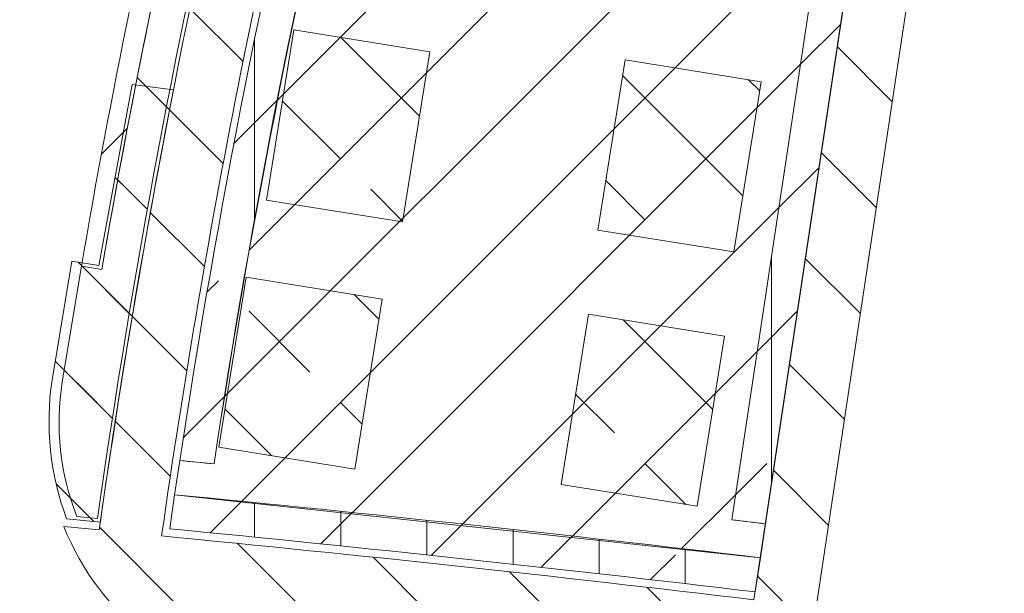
# Model space of a CAD drawing. Header units: metres. Extents: x 167411 to 168816, y 461777 to 462985.
# Tile 239 of 256: x 167543 to 167572, y 462810 to 462827. Entities that reach past the tile are written whole.
import ezdxf

# ---------------------------------------------------------------- set-up
doc = ezdxf.new("R2010")
doc.units = ezdxf.units.M
doc.header["$LTSCALE"] = 0.5
for name, color, linetype, lineweight, true_color in [('Noord-N-WE-GW-AANVULLEN-bomengranulaat TTE-tegel', 7, 'Continuous', 18, 0xff3f01), ('Noord-N-WE-GW-AANVULLEN-menggranulaat uitvullen', 7, 'Continuous', 18, 0xff7f01), ('Noord-N-WE-GW-AANVULLEN-teelgrond 1e grootte boom', 7, 'Continuous', 18, 0x0001ff), ('Noord-N-WE-GW-AANVULLEN-teelgrond 2e en 3e grootte boom', 7, 'Continuous', 18, 0xbf01ff), ('Noord-N-WE-GW-AANVULLEN-teelgrond haag', 7, 'Continuous', 18, 0x00ff01), ('Noord-N-WE-GW-AANVULLEN-vrijgekomen grond', 7, 'Continuous', 18, 0x7fff01), ('Noord-N-WE-GW-AANVULLEN-vrijgekomen grond (uitvullen)', 7, 'Continuous', 18, 0x0100ff), ('Noord-N-WE-GW-AANVULLEN-zand uitvullen', 7, 'Continuous', 18, 0x3fff01), ('Noord-N-WE-GW-ONTGRAVEN-grond-haag', 7, 'Continuous', 18, 0x01ffff)]:
    doc.layers.add(name, color=color, linetype=linetype, lineweight=lineweight, true_color=true_color)
pattern_1 = [(45, (0, 0), (-1.767766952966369, 1.767766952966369), [])]
pattern_2 = [(45, (0, 0), (-3.535533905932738, 3.535533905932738), []), (45, (3.5355339, 0), (-3.535533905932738, 3.535533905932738), [2.5, -1.25])]
pattern_3 = [(90, (0, 0), (-2.5, 0), [])]
pattern_4 = [(135, (0, 0), (-3.535533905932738, -3.535533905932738), []), (135, (2.164890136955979e-16, 3.5355339), (-3.535533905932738, -3.535533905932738), [2.5, -1.25])]
pattern_5 = [(135, (0, 0), (-1.767766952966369, -1.767766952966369), [])]

msp = doc.modelspace()

# ---------------------------------------------------------------- hatches: boundary and pattern name
at = {"layer": 'Noord-N-WE-GW-AANVULLEN-bomengranulaat TTE-tegel'}
h = msp.add_hatch(dxfattribs=at)
h.set_pattern_fill('ANSI31', color=256, scale=20)
h.set_pattern_definition(pattern_1)
edge = h.paths.add_edge_path()
edge.add_line((167544.9746322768, 462819.4912859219), (167545.5659099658, 462819.3939359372))
edge.add_arc((167788.3767747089, 462777.4911433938), 246.4000001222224, 166.6877587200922, 170.2086903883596, ccw=False)
edge.add_line((167548.5976164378, 462834.22662893), (167548.0137970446, 462834.3650304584))
edge.add_arc((167787.570808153, 462777.6687744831), 246.1747895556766, 166.6847387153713, 170.2186056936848)
at = {"layer": 'Noord-N-WE-GW-AANVULLEN-menggranulaat uitvullen', "transparency": 33554687}
h = msp.add_hatch(dxfattribs=at)
h.set_pattern_fill('ANSI31', color=256, scale=20, angle=45)
h.set_pattern_definition(pattern_3)
edge = h.paths.add_edge_path()
edge.add_arc((167788.3764544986, 462777.4911863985), 243.3798509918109, 164.265701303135, 165.4428453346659)
edge.add_arc((167604.1385793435, 463034.4262976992), 202.3799999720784, 255.3078100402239, 259.8403895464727)
edge.add_arc((167604.1385792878, 463034.4262973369), 202.3799996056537, 259.8403895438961, 261.4477668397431)
edge.add_line((167574.0424518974, 462834.2966209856), (167604.5537398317, 462829.7082379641))
edge.add_line((167604.5537398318, 462829.7082379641), (167606.5286036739, 462836.4537424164))
edge.add_arc((167607.4901954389, 462836.1711693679), 1.002250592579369, 81.56008324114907, 163.6240642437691, ccw=False)
edge.add_line((167607.6372979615, 462837.1625659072), (167607.8060403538, 462837.1371898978))
edge.add_line((167607.8060403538, 462837.1371898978), (167608.2306263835, 462837.0733393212))
edge.add_line((167608.2306263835, 462837.0733393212), (167640.863689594, 462832.1658770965))
edge.add_line((167640.863689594, 462832.1658770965), (167642.2814198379, 462831.9526743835))
edge.add_arc((167634.8458710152, 462782.5086392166), 49.99999999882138, 73.73638063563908, 81.4477668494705, ccw=False)
edge.add_line((167648.8487316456, 462830.5078047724), (167649.3615665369, 462830.3577237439))
edge.add_line((167649.3615665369, 462830.3577237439), (167657.0414330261, 462828.1172660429))
edge.add_line((167657.0414330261, 462828.1172660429), (167661.1213620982, 462826.9270228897))
edge.add_line((167661.1213620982, 462826.9270228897), (167676.0011034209, 462822.5861360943))
edge.add_line((167676.0011034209, 462822.5861360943), (167676.4810950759, 462822.4461074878))
edge.add_arc((167676.2010378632, 462821.4861241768), 0.9999999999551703, -8.519625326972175, 73.73638063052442, ccw=False)
edge.add_line((167677.1900030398, 462821.3379760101), (167676.1552190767, 462814.3847839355))
edge.add_line((167676.1552190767, 462814.3847839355), (167707.5155165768, 462805.2360024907))
edge.add_line((167707.5155165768, 462805.2360024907), (167707.5547245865, 462805.3704001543))
edge.add_arc((167558.5703993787, 462857.108199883), 157.7121716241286, 340.8494151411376, 342.5652995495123)
edge.add_line((167709.0371229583, 462809.8546902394), (167709.0792153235, 462809.9882464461))
edge.add_line((167709.0792153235, 462809.9882464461), (167688.0925611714, 462816.1107110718))
edge.add_arc((167688.9327328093, 462818.9906610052), 3.00000000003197, 163.7363806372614, 253.7363806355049, ccw=False)
edge.add_line((167686.0527828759, 462819.830832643), (167687.713522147, 462825.5235336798))
edge.add_line((167687.713522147, 462825.5235336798), (167670.7495734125, 462830.472449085))
edge.add_line((167670.7495734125, 462830.472449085), (167651.0699155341, 462836.2136219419))
edge.add_arc((167634.7668964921, 462782.0909499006), 56.52479154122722, 73.23646585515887, 81.43156746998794)
edge.add_line((167643.1885567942, 462837.9848466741), (167641.7708265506, 462838.1980493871))
edge.add_line((167641.7708265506, 462838.1980493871), (167609.1377633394, 462843.1055116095))
edge.add_line((167609.1377633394, 462843.1055116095), (167600.5091517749, 462844.4031092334))
edge.add_line((167600.5091517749, 462844.4031092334), (167598.719490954, 462838.2684894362))
edge.add_arc((167595.8395410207, 462839.108661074), 2.999999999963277, 261.4477668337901, 343.73638063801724, ccw=False)
edge.add_line((167595.3934080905, 462836.142018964), (167579.949640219, 462838.4645011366))
edge.add_line((167579.949640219, 462838.4645011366), (167574.7860067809, 462839.2410245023))
edge.add_line((167574.786006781, 462839.2410245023), (167569.9308930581, 462840.0331430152))
edge.add_arc((167604.1385793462, 463034.4262977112), 197.3799999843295, 255.31929921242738, 260.0197456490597, ccw=False)
at = {"layer": 'Noord-N-WE-GW-AANVULLEN-teelgrond 1e grootte boom'}
h = msp.add_hatch(dxfattribs=at)
h.set_pattern_fill('ANSI33', color=256, scale=20)
h.set_pattern_definition(pattern_2)
h.paths.add_polyline_path([(167851.496245, 462738.563006), (167851.496245, 462733.563006), (167857.496245, 462733.563006), (167857.496245, 462738.563006)])
h.paths.add_polyline_path([(167851.3662560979, 462731.3587327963), (167851.3662560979, 462726.3587327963), (167857.3662560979, 462726.3587327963), (167857.3662560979, 462731.3587327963)])
h.paths.add_polyline_path([(167853.7575194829, 462724.8166165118), (167854.1870491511, 462719.8351002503), (167860.1648686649, 462720.3505358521), (167859.7353389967, 462725.3320521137)])
edge = h.paths.add_edge_path()
edge.add_line((167819.752561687, 462698.5678700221), (167818.5773189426, 462699.0071671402))
edge.add_line((167818.5773189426, 462699.0071671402), (167819.6625522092, 462695.1794274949))
edge.add_line((167819.6625522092, 462695.1794274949), (167823.7469851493, 462693.8079464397))
edge.add_arc((167900.6604038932, 462925.3685777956), 243.9999999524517, 251.6259691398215, 258.5614237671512)
edge.add_arc((167946.0157406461, 463149.5269567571), 472.7008644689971, 258.5614237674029, 259.1146180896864)
edge.add_arc((167946.0157504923, 463149.526999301), 472.7009081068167, 259.1146178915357, 259.7296689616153)
edge.add_line((167861.7366223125, 462684.3999445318), (167862.3462604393, 462687.5686881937))
edge.add_arc((167897.0482822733, 462880.5361637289), 196.0629412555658, 258.8202020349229, 259.8052653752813, ccw=False)
edge.add_arc((167900.6604038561, 462925.3685776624), 240.799999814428, 250.3668830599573, 260.0454236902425, ccw=False)
edge = h.paths.add_edge_path()
edge.add_line((167578.4032729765, 462799.7303160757), (167596.6203670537, 462796.9720314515))
edge.add_line((167596.6203670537, 462796.9720314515), (167601.6020787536, 462796.1410789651))
edge.add_arc((167606.5339795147, 462827.100711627), 31.34999999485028, 260.94877682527, 275.6641324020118)
edge.add_line((167609.6281247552, 462795.9037764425), (167609.6238054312, 462793.4097978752))
edge.add_arc((167603.0385404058, 462821.3954510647), 28.74999999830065, 263.5356267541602, 283.2413064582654, ccw=False)
edge.add_arc((167609.42836148, 462855.0211414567), 62.93352959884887, 252.2468160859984, 261.20118637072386, ccw=False)
edge.add_arc((167562.3483782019, 462696.7118973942), 102.2499999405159, 74.17099039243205, 77.73495314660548)
edge.add_arc((167562.3483781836, 462696.7118973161), 102.250000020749, 77.73495314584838, 81.12712426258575)
edge.add_line((167578.1196902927, 462797.7382711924), (167578.4032729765, 462799.7303160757))
edge = h.paths.add_edge_path()
edge.add_arc((167472.8983696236, 462038.8933752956), 768.1212285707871, 83.66386098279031, 84.63420210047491, ccw=False)
edge.add_line((167557.6691693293, 462802.3225686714), (167557.5895591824, 462800.5467459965))
edge.add_arc((167555.5527658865, 462613.8437053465), 186.7141502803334, 89.37496984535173, 91.48672537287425)
edge.add_line((167550.7084035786, 462800.495000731), (167546.2931048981, 462800.5326116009))
edge.add_line((167546.2931048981, 462800.5326116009), (167544.6420942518, 462803.1182976))
edge.add_line((167544.6420942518, 462803.1182976), (167544.728463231, 462803.6486691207))
edge = h.paths.add_edge_path()
edge.add_line((167502.3501883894, 462807.3307395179), (167484.6232827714, 462807.8409732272))
edge.add_line((167484.6232827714, 462807.8409732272), (167479.5257499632, 462809.9299242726))
edge.add_line((167479.5257499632, 462809.9299242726), (167479.5256575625, 462809.9101138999))
edge.add_arc((167475.679294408, 461985.2643094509), 824.6547746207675, 89.73275947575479, 92.94858476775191)
edge.add_arc((167431.5555315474, 462841.903473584), 33.11999999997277, 262.34218993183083, 272.94858476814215, ccw=False)
edge.add_line((167427.142078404, 462809.0788512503), (167426.7420394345, 462806.1212264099))
edge.add_arc((167432.0353601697, 462845.4296723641), 39.66324706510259, 262.3306199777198, 270.6948268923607)
edge.add_arc((167473.7999534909, 462046.5827580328), 760.3082304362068, 90.64474842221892, 93.112606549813, ccw=False)
edge.add_line((167465.244398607, 462806.842850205), (167494.8134747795, 462803.0676205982))
edge.add_arc((167472.8515045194, 461852.3212443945), 951.0000000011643, 86.68204269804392, 88.67671915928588, ccw=False)
edge.add_line((167527.8924539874, 462801.7271080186), (167531.204409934, 462801.5236236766))
edge.add_line((167531.204409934, 462801.5236236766), (167531.5202549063, 462805.673126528))
edge.add_arc((167473.7849370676, 462047.1590229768), 760.7082306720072, 85.64724816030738, 87.84798802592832)
at = {"layer": 'Noord-N-WE-GW-AANVULLEN-teelgrond 2e en 3e grootte boom'}
h = msp.add_hatch(dxfattribs=at)
h.set_pattern_fill('ANSI33', color=256, scale=20, angle=90)
h.set_pattern_definition(pattern_4)
h.paths.add_polyline_path([(167551.135778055, 462826.3469062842), (167555.0853526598, 462825.7137708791), (167554.2939334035, 462820.7768026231), (167550.3443587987, 462821.4099380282)])
h = msp.add_hatch(dxfattribs=at)
h.set_pattern_fill('ANSI33', color=256, scale=20, angle=90)
h.set_pattern_definition(pattern_4)
h.paths.add_polyline_path([(167560.7529123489, 462825.4741846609), (167564.7024869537, 462824.8410492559), (167563.9110676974, 462819.9040809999), (167559.9614930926, 462820.537216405)])
h = msp.add_hatch(dxfattribs=at)
h.set_pattern_fill('ANSI33', color=256, scale=20, angle=90)
h.set_pattern_definition(pattern_4)
edge = h.paths.add_edge_path()
edge.add_line((167546.4520552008, 462824.7635470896), (167547.6456593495, 462824.6080628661))
edge.add_arc((167786.7824372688, 462777.73607497), 243.6870571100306, 168.9103323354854, 171.9019703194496)
edge.add_line((167545.5253050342, 462812.0635850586), (167544.5471463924, 462812.1582201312))
edge.add_arc((167552.1274226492, 462814.9931423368), 8.09304467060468, 171.5554015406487, 200.5051263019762, ccw=False)
edge.add_line((167544.122120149, 462816.1816304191), (167544.6948631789, 462819.6386943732))
edge.add_line((167544.6948631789, 462819.6386943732), (167545.4842616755, 462819.5087251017))
edge.add_line((167545.4842616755, 462819.5087251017), (167546.4520552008, 462824.7635470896))
h = msp.add_hatch(dxfattribs=at)
h.set_pattern_fill('ANSI33', color=256, scale=20, angle=90)
h.set_pattern_definition(pattern_4)
h.paths.add_polyline_path([(167549.7532035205, 462819.1711334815), (167553.7027781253, 462818.5379980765), (167552.911358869, 462813.6010298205), (167548.9617842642, 462814.2341652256)])
h = msp.add_hatch(dxfattribs=at)
h.set_pattern_fill('ANSI33', color=256, scale=20, angle=90)
h.set_pattern_definition(pattern_4)
h.paths.add_polyline_path([(167559.6868117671, 462818.0942308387), (167563.6363863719, 462817.4610954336), (167562.8449671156, 462812.5241271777), (167558.8953925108, 462813.1572625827)])
at = {"layer": 'Noord-N-WE-GW-AANVULLEN-teelgrond haag'}
h = msp.add_hatch(dxfattribs=at)
h.set_pattern_fill('ANSI31', color=256, scale=20, angle=45)
h.set_pattern_definition(pattern_3)
edge = h.paths.add_edge_path()
edge.add_arc((167790.0639530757, 462777.1571709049), 244.9981553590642, 166.2200455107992, 171.3863994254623, ccw=False)
edge.add_arc((167562.6592285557, 462879.4826642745), 45.21456777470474, 256.5173544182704, 257.7910721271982)
edge.add_arc((167787.5442082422, 462777.6002474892), 241.4404772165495, 166.1758467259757, 171.3882656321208)
edge.add_arc((167473.3065597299, 462047.2058383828), 770.2582304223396, 84.37345081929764, 84.44793930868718)
h = msp.add_hatch(dxfattribs=at)
h.set_pattern_fill('ANSI31', color=256, scale=20, angle=45)
h.set_pattern_definition(pattern_3)
edge = h.paths.add_edge_path()
edge.add_line((167567.0424693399, 462833.3190709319), (167563.8551748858, 462812.1329402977))
edge.add_arc((167473.7849415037, 462047.1590590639), 770.2581943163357, 83.21181404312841, 83.28474764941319, ccw=False)
edge.add_line((167564.8288610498, 462812.0176673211), (167568.0070881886, 462833.14352714))
edge.add_arc((167604.1387563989, 463034.4262975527), 204.5000027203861, 259.5486873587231, 259.823388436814, ccw=False)
edge.add_arc((167604.1387559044, 463034.4262948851), 204.5000000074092, 259.5486873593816, 259.8210537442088)
h = msp.add_hatch(dxfattribs=at)
h.set_pattern_fill('ANSI31', color=256, scale=20, angle=45)
h.set_pattern_definition(pattern_3)
edge = h.paths.add_edge_path()
edge.add_line((167564.6800217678, 462811.0283239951), (167564.531182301, 462810.0389794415))
edge.add_arc((167473.7849372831, 462047.159023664), 768.258229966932, 83.21641649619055, 84.49110289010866)
edge.add_line((167547.5379734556, 462811.8689017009), (167547.6814824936, 462812.8596995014))
edge.add_arc((167473.7849372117, 462047.1590230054), 769.2582306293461, 83.21411227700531, 84.48754792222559, ccw=False)
at = {"layer": 'Noord-N-WE-GW-AANVULLEN-vrijgekomen grond'}
h = msp.add_hatch(dxfattribs=at)
h.set_pattern_fill('ANSI31', color=256, scale=20)
h.set_pattern_definition(pattern_1)
edge = h.paths.add_edge_path()
edge.add_line((167552.1174145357, 462835.5141835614), (167552.6276314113, 462837.5536099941))
edge.add_arc((167604.1387559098, 463034.4262948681), 203.4999999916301, 255.3374346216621, 259.815420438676)
edge.add_line((167568.1559164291, 462834.1327970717), (167568.0070881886, 462833.14352714))
edge.add_line((167568.0070881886, 462833.14352714), (167567.0424693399, 462833.3190709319))
edge.add_line((167567.0424693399, 462833.3190709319), (167563.8551748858, 462812.1329402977))
edge.add_line((167563.8551748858, 462812.1329402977), (167564.8288610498, 462812.0176673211))
edge.add_line((167564.8288610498, 462812.0176673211), (167564.6800217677, 462811.0283239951))
edge.add_line((167564.6800217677, 462811.0283239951), (167547.6814824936, 462812.8596995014))
edge.add_line((167547.6814824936, 462812.8596995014), (167547.8291668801, 462813.8505556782))
edge.add_line((167547.8291668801, 462813.8505556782), (167548.8257949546, 462813.7530232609))
edge.add_arc((167778.1686564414, 462779.4597082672), 231.8926035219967, 166.0684607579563, 171.4956516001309, ccw=False)
edge.add_line((167553.0973830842, 462835.2907164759), (167552.1174145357, 462835.5141835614))
at = {"layer": 'Noord-N-WE-GW-AANVULLEN-vrijgekomen grond (uitvullen)'}
h = msp.add_hatch(dxfattribs=at)
h.set_pattern_fill('ANSI31', color=256, scale=20, angle=90)
h.set_pattern_definition(pattern_5)
edge = h.paths.add_edge_path(flags=16)
edge.add_arc((167555.8578657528, 462697.5613041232), 101.2999999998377, 84.63594685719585, 86.30505869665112)
edge.add_arc((167555.8578657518, 462697.5613041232), 101.2999999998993, 86.30505869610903, 91.47537528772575)
edge.add_arc((167550.7084035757, 462897.4950007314), 98.70000000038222, 269.9621612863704, 271.4753752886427, ccw=False)
edge.add_arc((167550.643683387, 462799.4950221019), 0.699999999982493, 89.96216128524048, 269.96216128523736, ccw=False)
edge.add_arc((167550.7084035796, 462897.4950007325), 97.30000000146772, 269.9621612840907, 271.4753752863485)
edge.add_arc((167555.8578657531, 462697.5613041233), 102.6999999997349, 86.30505869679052, 91.47537528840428, ccw=False)
edge.add_arc((167555.8578657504, 462697.5613041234), 102.6999999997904, 84.63594685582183, 86.3050586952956, ccw=False)
edge.add_arc((167565.39320195, 462799.1146268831), 0.6999999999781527, -95.36405314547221, 84.63594685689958, ccw=False)
edge = h.paths.add_edge_path()
edge.add_line((167544.7382962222, 462803.7107042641), (167544.6420778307, 462803.1183233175))
edge.add_line((167544.6420778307, 462803.1183233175), (167547.7254271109, 462798.2894186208))
edge.add_line((167547.7254271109, 462798.2894186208), (167547.6846437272, 462797.6906155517))
edge.add_line((167547.6846437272, 462797.6906155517), (167548.6845754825, 462797.6789328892))
edge.add_line((167548.6845754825, 462797.6789328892), (167548.6828230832, 462797.5289431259))
edge.add_arc((167550.9966856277, 462877.2748855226), 79.77950418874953, 268.3380048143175, 271.6422992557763)
edge.add_arc((167555.8416529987, 462696.7243782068), 100.8362380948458, 86.32651187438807, 91.4539221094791, ccw=False)
edge.add_arc((167555.1774485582, 462689.0445884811), 108.5429390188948, 83.20831176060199, 86.23635739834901, ccw=False)
edge.add_line((167568.0137278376, 462796.8258463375), (167568.5743920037, 462801.0313640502))
edge.add_arc((167473.7849372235, 462047.1590232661), 759.8082303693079, 82.83342443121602, 84.56627209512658)
edge.add_line((167545.7344817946, 462803.5529748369), (167544.7382962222, 462803.7107042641))
edge = h.paths.add_edge_path()
edge.add_arc((167473.7718887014, 462047.0598692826), 765.9582316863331, 83.22265291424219, 84.49066873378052, ccw=False)
edge.add_line((167564.163670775, 462807.6657714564), (167564.0453084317, 462806.6720202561))
edge.add_line((167564.0453084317, 462806.6720202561), (167552.118233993, 462807.9961957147))
edge.add_line((167552.118233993, 462807.9961957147), (167552.0472492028, 462807.3995465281))
edge.add_arc((167545.6598600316, 462749.7957937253), 57.95680354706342, 83.67260870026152, 84.64609156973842)
edge.add_arc((167551.8260680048, 462814.9613077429), 7.499999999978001, 232.3933387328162, 264.1962612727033, ccw=False)
edge.add_line((167547.2492884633, 462809.0196674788), (167547.309901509, 462809.4798148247))
edge = h.paths.add_edge_path()
edge.add_line((167548.4682626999, 462833.6771374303), (167549.4401838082, 462833.4417071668))
edge.add_arc((167788.3767725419, 462777.4911440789), 245.3999978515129, 166.8208006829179, 171.8754683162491)
edge.add_line((167545.4397958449, 462812.1723248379), (167544.8409860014, 462812.2302586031))
edge.add_arc((167551.826068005, 462814.961307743), 7.500000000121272, 170.9990045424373, 201.3546593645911, ccw=False)
edge.add_line((167544.4184258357, 462816.1346949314), (167544.9746322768, 462819.4912859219))
edge.add_line((167544.9746322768, 462819.4912859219), (167545.5659099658, 462819.3939359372))
edge.add_arc((167788.3767747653, 462777.4911433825), 246.4000001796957, 166.8190255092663, 170.2086903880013, ccw=False)
h.paths.add_polyline_path([(167544.8855018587, 462851.8759632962), (167544.591058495, 462850.9054775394), (167546.1294398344, 462850.4653088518), (167546.4065774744, 462851.3817277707)])
edge = h.paths.add_edge_path()
edge.add_line((167546.2383563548, 462856.1679744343), (167547.7598525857, 462855.6736022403))
edge.add_arc((167788.3767748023, 462777.4911438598), 253.0000001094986, 159.5872049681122, 161.9997240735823, ccw=False)
edge.add_line((167551.2641311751, 462865.7328249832), (167549.7660989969, 462866.298422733))
edge.add_arc((167789.6229001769, 462777.0932351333), 255.9078946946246, 159.5993194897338, 162.0012121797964)
edge = h.paths.add_edge_path()
edge.add_line((167700.5082931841, 462782.8840214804), (167701.73016363, 462782.5275787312))
edge.add_arc((167696.1888231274, 462787.5816410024), 7.500000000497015, 317.6331540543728, 335.0016289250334)
edge.add_line((167702.986221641, 462784.4121972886), (167704.8980666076, 462788.617671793))
edge.add_line((167704.8980666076, 462788.617671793), (167704.3487299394, 462788.859383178))
edge.add_arc((167550.1560863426, 462857.164731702), 168.644572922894, 336.1072763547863, 339.3275240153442)
edge.add_line((167707.9422637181, 462797.6289088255), (167707.025300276, 462797.9780464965))
edge.add_arc((167512.8835671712, 462872.846914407), 208.0777737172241, 334.38306750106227, 338.9113527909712, ccw=False)
at = {"layer": 'Noord-N-WE-GW-AANVULLEN-zand uitvullen'}
h = msp.add_hatch(dxfattribs=at)
h.set_pattern_fill('ANSI31', color=256, scale=20, angle=90)
h.set_pattern_definition(pattern_5)
edge = h.paths.add_edge_path()
edge.add_line((167586.5273502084, 462890.3992111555), (167584.7531172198, 462890.81614718))
edge.add_line((167584.7531172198, 462890.81614718), (167569.9328908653, 462840.0152060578))
edge.add_arc((167604.0168151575, 463034.308266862), 197.259999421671, 260.0501107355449, 260.5822516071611)
edge.add_line((167571.7388531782, 462839.7070321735), (167579.1784901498, 462865.208704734))
edge.add_line((167579.1784901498, 462865.208704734), (167586.5273502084, 462890.3992111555))
h.paths.add_polyline_path([(167572.7711980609, 462895.3821396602), (167573.6714454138, 462897.7447547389), (167577.0981603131, 462906.7378478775), (167575.3974413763, 462907.385887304), (167571.872086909, 462898.1339238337), (167570.9877702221, 462895.8131172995), (167569.0254022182, 462896.5608550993), (167568.1647773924, 462894.3022256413), (167570.8671667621, 462893.2725111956), (167569.6209370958, 462890.0018978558), (167566.918547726, 462891.0316123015), (167565.4831444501, 462887.2645304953), (167569.1462313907, 462885.868753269), (167572.1158737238, 462893.6623021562)])
h.paths.add_polyline_path([(167646.5283168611, 462845.5830550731), (167648.2754864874, 462845.0733509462), (167655.7476841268, 462870.6950271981), (167654.0219664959, 462871.2698728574)])
edge = h.paths.add_edge_path()
edge.add_line((167555.5233497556, 462876.291723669), (167553.5609817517, 462877.0394614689))
edge.add_line((167553.5609817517, 462877.0394614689), (167557.8337691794, 462888.2529929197))
edge.add_line((167557.8337691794, 462888.2529929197), (167559.7961371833, 462887.5052551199))
edge.add_line((167559.7961371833, 462887.5052551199), (167561.3602318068, 462891.6100753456))
edge.add_arc((167555.9403582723, 462893.6752559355), 5.799999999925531, 339.1412321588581, 410.2278771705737)
edge.add_line((167559.6508260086, 462898.1331062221), (167548.140026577, 462867.9240884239))
edge.add_arc((167789.500959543, 462776.9752076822), 257.9278947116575, 159.3527425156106, 163.3198416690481)
edge.add_line((167542.4261674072, 462851.0079434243), (167544.1760877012, 462850.5072482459))
edge.add_arc((167789.5009595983, 462776.9752076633), 256.1078947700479, 159.5543538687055, 163.3147743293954, ccw=False)
edge.add_line((167549.5268394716, 462866.4384706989), (167551.4926855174, 462865.6962449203))
edge.add_line((167551.4926855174, 462865.6962449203), (167552.1165509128, 462867.3508983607))
edge.add_line((167552.1165509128, 462867.3508983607), (167555.5233497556, 462876.291723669))
h.paths.add_polyline_path([(167558.232495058, 462888.4007009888), (167558.7665934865, 462889.8023924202), (167560.1682849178, 462889.2682939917), (167559.6341864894, 462887.8666025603)], flags=16)
h.paths.add_polyline_path([(167553.2262124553, 462875.2621799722), (167553.7603108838, 462876.6638714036), (167555.1620023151, 462876.1297729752), (167554.6279038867, 462874.7280815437)], flags=16)
h.paths.add_polyline_path([(167559.7462879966, 462887.3744305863), (167557.9147445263, 462888.0723191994), (167553.741655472, 462877.1204368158), (167555.5731989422, 462876.4225482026)], flags=17)
edge = h.paths.add_edge_path(flags=16)
edge.add_line((167503.9795853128, 462839.3537738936), (167539.0919202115, 462838.7870136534))
edge.add_arc((167788.2548339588, 462777.3731161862), 256.6199999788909, 166.1536824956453, 172.0607079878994)
edge.add_arc((167473.662996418, 462047.040995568), 768.1582306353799, 85.4878382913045, 87.77446736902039)
edge.add_line((167503.4929658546, 462814.6198125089), (167503.9795853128, 462839.3537738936))
edge = h.paths.add_edge_path()
edge.add_line((167497.4963157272, 462839.4780103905), (167497.5218860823, 462840.7777039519))
edge.add_line((167497.5218860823, 462840.7777039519), (167502.1857761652, 462840.7029087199))
edge.add_line((167502.1857761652, 462840.7029087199), (167502.297309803, 462846.3719557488))
edge.add_line((167502.297309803, 462846.3719557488), (167503.8367143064, 462846.3471076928))
edge.add_line((167503.8367143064, 462846.3471076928), (167503.9567014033, 462852.445828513))
edge.add_line((167503.9567014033, 462852.445828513), (167502.4174038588, 462852.4761128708))
edge.add_line((167502.4174038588, 462852.4761128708), (167502.6259241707, 462863.0748118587))
edge.add_line((167502.6259241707, 462863.0748118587), (167504.4786169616, 462864.7186238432))
edge.add_line((167504.4786169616, 462864.7186238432), (167504.3446667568, 462857.9101842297))
edge.add_line((167504.3446667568, 462857.9101842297), (167504.0449830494, 462857.9151160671))
edge.add_line((167504.0449830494, 462857.9151160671), (167503.9642868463, 462852.9157672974))
edge.add_line((167503.9642868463, 462852.9157672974), (167504.2463163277, 462852.9112149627))
edge.add_line((167504.2463163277, 462852.9112149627), (167504.1094860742, 462845.9563878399))
edge.add_line((167504.1094860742, 462845.9563878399), (167503.8291058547, 462845.9603842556))
edge.add_line((167503.8291058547, 462845.9603842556), (167503.7295076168, 462840.8979911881))
edge.add_line((167503.7295076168, 462840.8979911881), (167535.2447990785, 462840.3873658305))
edge.add_line((167535.2447990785, 462840.3873658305), (167535.3253928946, 462845.3803714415))
edge.add_line((167535.3253928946, 462845.3803714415), (167535.3292613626, 462845.6187114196))
edge.add_line((167535.3292613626, 462845.6187114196), (167536.2402219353, 462845.6039257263))
edge.add_arc((167535.9665708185, 462828.7440320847), 16.86211429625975, 73.74796697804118, 89.07012002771, ccw=False)
edge.add_line((167540.6856540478, 462844.9323350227), (167540.7131626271, 462845.028476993))
edge.add_line((167540.7131626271, 462845.028476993), (167540.8477436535, 462844.9899700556))
edge.add_arc((167796.933027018, 462774.8900722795), 265.5064368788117, 163.404888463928, 164.6910720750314, ccw=False)
edge.add_line((167542.485744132, 462850.720463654), (167546.1206887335, 462849.6804167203))
edge.add_arc((167788.2548417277, 462777.3731142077), 252.700007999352, 163.373061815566, 164.7136740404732)
edge.add_line((167544.4952674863, 462843.995663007), (167544.2334797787, 462843.0303221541))
edge.add_arc((167788.2548340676, 462777.3731163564), 252.7000000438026, 164.9404557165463, 166.6644962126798)
edge.add_line((167542.3686030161, 462835.659061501), (167540.3252271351, 462836.1434322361))
edge.add_arc((167788.2548340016, 462777.373116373), 254.7999999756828, 166.664496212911, 170.7124725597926)
edge.add_line((167536.7950398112, 462818.4950313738), (167538.8677339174, 462818.1585831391))
edge.add_line((167538.8677339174, 462818.1585831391), (167538.4864097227, 462815.7531140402))
edge.add_arc((167532.7536955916, 462816.6340162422), 5.799999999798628, 289.80513599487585, 351.2641269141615, ccw=False)
edge.add_arc((167532.7536955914, 462816.6340162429), 5.800000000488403, 265.6093445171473, 289.8051359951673, ccw=False)
edge.add_arc((167473.6629964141, 462047.0409955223), 766.0582306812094, 85.60934451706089, 87.77145585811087)
edge.add_line((167503.4516505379, 462812.5198318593), (167502.5251199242, 462812.5552689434))
edge.add_arc((167502.6994815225, 462818.3530393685), 5.800391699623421, 181.2717973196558, 268.27741135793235, ccw=False)
edge.add_line((167496.900518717, 462818.2242983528), (167502.2611498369, 462818.1188325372))
edge.add_line((167502.2611498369, 462818.1188325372), (167502.6797358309, 462839.3947795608))
edge.add_line((167502.6797358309, 462839.3947795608), (167497.4963157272, 462839.4780103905))
h.paths.add_polyline_path([(167535.9951451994, 462842.3374556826), (167536.0193540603, 462843.8372603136), (167537.5191586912, 462843.8130514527), (167537.4949498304, 462842.3132468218)], flags=16)
h.paths.add_polyline_path([(167537.0652989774, 462818.1638699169), (167538.5464887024, 462817.9270640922), (167538.3096828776, 462816.4458743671), (167536.8284931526, 462816.6826801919)], flags=16)
edge = h.paths.add_edge_path(flags=17)
edge.add_line((167542.3363493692, 462835.5228274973), (167540.4291982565, 462835.9749069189))
edge.add_arc((167788.2548340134, 462777.3731163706), 254.659999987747, 166.6959947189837, 170.6809369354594)
edge.add_line((167536.9558636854, 462818.6107582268), (167538.8901656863, 462818.296774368))
edge.add_arc((167788.566024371, 462777.305241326), 253.0184582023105, 166.6974970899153, 170.6764139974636, ccw=False)
h.paths.add_polyline_path([(167498.517686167, 462816.9422400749), (167500.0173959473, 462816.9127345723), (167499.9878904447, 462815.4130247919), (167498.4881806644, 462815.4425302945)], flags=16)
h.paths.add_polyline_path([(167490.8471293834, 462839.5847772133), (167497.4963157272, 462839.4780103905), (167497.4855523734, 462838.9581461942), (167490.8369013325, 462839.0649044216)])
edge = h.paths.add_edge_path()
edge.add_line((167490.8471293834, 462839.5847772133), (167485.6818158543, 462839.6677173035))
edge.add_line((167485.6818158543, 462839.6677173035), (167485.2644389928, 462818.4532282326))
edge.add_line((167485.2644389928, 462818.4532282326), (167490.3894472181, 462818.3523980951))
edge.add_arc((167484.5988133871, 462818.8870200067), 5.815261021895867, 269.9331966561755, 354.725104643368, ccw=False)
edge.add_line((167484.5920331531, 462813.0717629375), (167483.6601773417, 462813.081407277))
edge.add_arc((167475.5573537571, 461985.1462820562), 827.9747745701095, 89.439276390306, 92.94858476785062)
edge.add_arc((167431.4335908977, 462841.785446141), 29.80000000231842, 251.36724634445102, 272.9485847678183, ccw=False)
edge.add_line((167421.91245938, 462813.547385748), (167420.4642057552, 462814.0356987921))
edge.add_line((167420.4642057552, 462814.0356987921), (167414.6090084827, 462816.0099173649))
edge.add_arc((167417.101116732, 462823.4010875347), 7.800000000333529, 218.7055885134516, 251.3672463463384, ccw=False)
edge.add_line((167411.0142352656, 462818.5236010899), (167412.8215530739, 462818.8287582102))
edge.add_line((167412.8215530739, 462818.8287582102), (167422.5834116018, 462815.5373161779))
edge.add_arc((167431.4335908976, 462841.7854461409), 27.70000000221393, 251.3672463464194, 272.9485847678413)
edge.add_arc((167475.5573537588, 461985.1462820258), 830.0747746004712, 89.44069500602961, 92.94858476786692, ccw=False)
edge.add_line((167483.660177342, 462815.1815075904), (167484.1679739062, 462840.9918618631))
edge.add_line((167484.1679739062, 462840.9918618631), (167490.8679977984, 462840.884412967))
edge.add_line((167490.8679977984, 462840.884412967), (167490.8471293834, 462839.5847772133))
h.paths.add_polyline_path([(167487.2198724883, 462817.1645148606), (167488.7195822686, 462817.135009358), (167488.690076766, 462815.6352995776), (167487.1903669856, 462815.6648050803)], flags=16)
h = msp.add_hatch(dxfattribs=at)
h.set_pattern_fill('ANSI31', color=256, scale=20, angle=90)
h.set_pattern_definition(pattern_5)
edge = h.paths.add_edge_path()
edge.add_line((167717.6107568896, 462838.5071645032), (167719.5488137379, 462838.2146865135))
edge.add_arc((167524.3808388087, 462867.9516099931), 197.4204220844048, 347.93477623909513, 351.3367133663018, ccw=False)
edge.add_line((167717.4403003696, 462826.6857965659), (167715.523951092, 462827.0976330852))
edge.add_arc((167524.4996067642, 462867.9316318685), 195.3399999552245, 347.933862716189, 351.3364426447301)
edge = h.paths.add_edge_path()
edge.add_arc((167524.4996067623, 462867.9316318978), 195.3399999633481, 344.5562223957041, 346.2119541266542, ccw=False)
edge.add_line((167712.7863132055, 462815.9140217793), (167714.6752157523, 462815.3907208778))
edge.add_arc((167524.1835389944, 462868.0122671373), 197.6261775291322, 344.5576830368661, 346.2165958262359)
edge.add_line((167716.1187408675, 462820.9274041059), (167714.2106943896, 462821.3760863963))
edge = h.paths.add_edge_path()
edge.add_line((167643.7981093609, 462823.6499803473), (167647.2464776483, 462822.6439830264))
edge.add_line((167647.2464776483, 462822.6439830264), (167640.6091830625, 462799.8916220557))
edge.add_line((167640.6091830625, 462799.8916220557), (167625.8621446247, 462804.1936124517))
edge.add_arc((167618.300894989, 462778.2739597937), 27.00001648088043, 73.73704317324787, 99.45480090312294)
edge.add_line((167613.8656157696, 462804.9071944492), (167610.0764453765, 462804.2764708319))
edge.add_arc((167606.412038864, 462826.9826841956), 23.00000000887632, 269.7803403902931, 279.16754616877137, ccw=False)
edge.add_arc((167606.4120388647, 462826.982684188), 23.00000000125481, 260.34060593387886, 269.78034038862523, ccw=False)
edge.add_arc((167473.6629965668, 462047.0409958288), 768.158230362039, 80.34060594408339, 83.07337416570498)
edge.add_line((167566.3014723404, 462809.5927512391), (167570.0746309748, 462834.6731549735))
edge.add_line((167570.0746309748, 462834.6731549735), (167568.2812703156, 462834.9863649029))
edge.add_line((167568.2812703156, 462834.9863649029), (167564.4937077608, 462809.8102172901))
edge.add_arc((167473.6439737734, 462046.8544932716), 768.3456975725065, 83.20942069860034, 84.49882972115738)
edge.add_arc((167788.2548368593, 462777.373115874), 243.3800028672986, 165.442844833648, 171.9010183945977, ccw=False)
edge.add_line((167552.6879665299, 462838.5456211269), (167548.8938087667, 462839.5308960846))
edge.add_line((167548.8938087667, 462839.5308960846), (167548.3327092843, 462837.3111926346))
edge.add_line((167548.3327092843, 462837.3111926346), (167551.1538381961, 462836.6278253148))
edge.add_line((167551.1538381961, 462836.6278253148), (167550.3298561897, 462833.226200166))
edge.add_line((167550.3298561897, 462833.226200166), (167549.5453671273, 462833.4162284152))
edge.add_arc((167788.2548319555, 462777.3731166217), 245.1999979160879, 166.7876441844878, 171.9201286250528)
edge.add_line((167545.4889106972, 462811.8368142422), (167544.4662911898, 462811.9357508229))
edge.add_arc((167551.7041273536, 462814.8432802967), 7.799999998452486, 201.8859463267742, 231.9746527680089)
edge.add_line((167546.8992491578, 462808.6989214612), (167547.0151557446, 462809.5793588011))
edge.add_arc((167473.6499480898, 462046.9418421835), 766.1582313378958, 83.20769236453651, 84.50509407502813, ccw=False)
edge.add_line((167564.2639836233, 462807.722712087), (167564.0156150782, 462805.6374497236))
edge.add_line((167564.0156150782, 462805.6374497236), (167570.4990164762, 462804.8371181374))
edge.add_line((167570.4990164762, 462804.8371181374), (167570.7652033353, 462806.9201794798))
edge.add_arc((167473.6629965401, 462047.0409956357), 766.0582305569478, 80.46786514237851, 82.71784648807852, ccw=False)
edge.add_line((167600.522811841, 462802.5221667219), (167600.1750502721, 462800.4511616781))
edge.add_line((167600.1750502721, 462800.4511616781), (167601.8481301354, 462800.1683086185))
edge.add_arc((167606.4120388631, 462826.9826841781), 27.19999999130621, 260.3406059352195, 269.7803403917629)
edge.add_arc((167606.4120388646, 462826.9826841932), 27.20000000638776, 269.7803403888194, 279.1903059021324)
edge.add_line((167610.7562642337, 462800.131842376), (167614.5552353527, 462800.764197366))
edge.add_arc((167618.3008518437, 462778.2732349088), 22.80072444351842, 90.80238931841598, 99.45519035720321, ccw=False)
edge.add_line((167617.9815532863, 462801.0717235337), (167617.9495121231, 462803.1714892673))
edge.add_arc((167618.3008748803, 462778.2736219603), 24.90034642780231, 73.73723410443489, 90.80851369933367, ccw=False)
edge.add_line((167625.2740404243, 462802.1776428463), (167636.1043409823, 462799.0182390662))
edge.add_line((167636.1043409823, 462799.0182390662), (167635.5162438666, 462797.0022673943))
edge.add_line((167635.5162438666, 462797.0022673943), (167645.1161060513, 462794.2017949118))
edge.add_line((167645.1161060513, 462794.2017949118), (167646.0280931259, 462793.9357505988))
edge.add_line((167646.0280931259, 462793.9357505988), (167647.2042873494, 462797.9676939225))
edge.add_line((167647.2042873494, 462797.9676939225), (167647.1082886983, 462797.995698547))
edge.add_line((167647.1082886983, 462797.995698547), (167647.9485685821, 462800.8761427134))
edge.add_line((167647.9485685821, 462800.8761427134), (167643.1966385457, 462802.2623817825))
edge.add_line((167643.1966385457, 462802.2623817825), (167648.9936473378, 462822.134279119))
edge.add_line((167648.9936473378, 462822.134279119), (167664.5453769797, 462817.5973522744))
edge.add_line((167664.5453769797, 462817.5973522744), (167658.7484200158, 462797.7256326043))
edge.add_line((167658.7484200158, 462797.7256326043), (167653.996487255, 462799.1118631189))
edge.add_line((167653.996487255, 462799.1118631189), (167653.1562072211, 462796.2314192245))
edge.add_line((167653.1562072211, 462796.2314192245), (167653.0602085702, 462796.259423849))
edge.add_line((167653.0602085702, 462796.259423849), (167651.8840112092, 462792.2274697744))
edge.add_line((167651.8840112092, 462792.2274697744), (167652.7960010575, 462791.9614349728))
edge.add_line((167652.7960010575, 462791.9614349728), (167663.9564879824, 462788.7057095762))
edge.add_line((167663.9564879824, 462788.7057095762), (167664.5445850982, 462790.7216812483))
edge.add_line((167664.5445850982, 462790.7216812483), (167693.3441804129, 462782.3202938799))
edge.add_line((167693.3441804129, 462782.3202938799), (167692.756083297, 462780.3043222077))
edge.add_line((167692.756083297, 462780.3043222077), (167693.882521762, 462779.9757187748))
edge.add_arc((167696.0668824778, 462787.4636135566), 7.799999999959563, 253.7370351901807, 316.2506089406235)
edge.add_line((167701.701378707, 462782.0698716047), (167700.0638363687, 462782.547573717))
edge.add_line((167700.0638363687, 462782.547573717), (167701.4132320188, 462785.4415768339))
edge.add_arc((167525.3458226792, 462867.5740582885), 194.2819526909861, 334.9917410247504, 339.0394858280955)
edge.add_line((167706.7715900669, 462798.0746477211), (167706.1662508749, 462798.3051331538))
edge.add_line((167706.1662508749, 462798.3051331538), (167707.411668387, 462801.5760558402))
edge.add_line((167707.411668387, 462801.5760558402), (167709.9574715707, 462800.6067306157))
edge.add_line((167709.9574715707, 462800.6067306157), (167709.9662919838, 462800.6308483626))
edge.add_line((167709.9662919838, 462800.6308483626), (167710.8378339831, 462803.0828664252))
edge.add_line((167710.8378339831, 462803.0828664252), (167711.1609356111, 462804.0189668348))
edge.add_line((167711.1609356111, 462804.0189668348), (167711.09368873, 462804.0385848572))
edge.add_line((167711.09368873, 462804.0385848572), (167707.3937524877, 462805.1179721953))
edge.add_arc((167524.4996067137, 462867.9316319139), 193.3800000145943, 335.0016289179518, 341.04533988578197, ccw=False)
edge.add_line((167699.7637299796, 462786.210695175), (167698.2961562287, 462783.0632394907))
edge.add_line((167698.2961562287, 462783.0632394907), (167691.7999797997, 462784.9582971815))
edge.add_line((167691.7999797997, 462784.9582971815), (167659.6553154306, 462794.3355045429))
edge.add_line((167659.6553154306, 462794.3355045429), (167666.2925466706, 462817.0876483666))
edge.add_line((167666.2925466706, 462817.0876483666), (167675.9142064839, 462814.2807084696))
edge.add_line((167675.9142064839, 462814.2807084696), (167676.1863177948, 462816.0971913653))
edge.add_line((167676.1863177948, 462816.0971913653), (167644.1900607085, 462825.431502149))
edge.add_line((167644.1900607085, 462825.431502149), (167643.7981093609, 462823.6499803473))
edge = h.paths.add_edge_path()
edge.add_line((167707.5737700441, 462805.2112913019), (167711.206310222, 462804.1515655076))
edge.add_arc((167524.4996068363, 462867.9316318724), 197.2999998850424, 341.1395426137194, 342.5110228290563)
edge.add_line((167712.6793716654, 462808.6385794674), (167709.0497885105, 462809.6974426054))
edge.add_arc((167524.4996067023, 462867.9316319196), 193.5200000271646, 341.0887831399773, 342.4870843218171, ccw=False)
h.paths.add_polyline_path([(167664.0908842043, 462788.6664966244), (167664.6397767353, 462790.5480766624), (167693.170575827, 462782.2251022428), (167692.6216851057, 462780.3435284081)], flags=17)
h.paths.add_polyline_path([(167654.9063360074, 462795.9818176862), (167655.3264053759, 462797.4217974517), (167656.7663851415, 462797.0017280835), (167656.3463157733, 462795.5617483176)], flags=16)
h.paths.add_polyline_path([(167646.1624912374, 462793.8965441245), (167647.299479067, 462797.7940896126), (167652.8866039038, 462796.1642319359), (167651.7496130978, 462792.2666762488)], flags=17)
h.paths.add_polyline_path([(167645.4984682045, 462798.7262708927), (167644.0584884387, 462799.146340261), (167644.4785578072, 462800.5863200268), (167645.9185375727, 462800.1662506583)], flags=16)
edge = h.paths.add_edge_path(flags=17)
edge.add_line((167618.1215369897, 462801.0738596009), (167618.091640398, 462803.0330843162))
edge.add_arc((167618.3008751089, 462778.273623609), 24.76034478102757, 73.73723922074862, 90.48417777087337, ccw=False)
edge.add_line((167625.2348320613, 462802.0432452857), (167635.9307363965, 462798.9230474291))
edge.add_line((167635.9307363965, 462798.9230474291), (167635.3818457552, 462797.0414738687))
edge.add_line((167635.3818457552, 462797.0414738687), (167624.6859572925, 462800.161667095))
edge.add_arc((167618.2902470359, 462778.2120505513), 22.8624315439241, 73.75485898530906, 90.42280985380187)
h.paths.add_polyline_path([(167616.1059412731, 462802.7487333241), (167616.2003054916, 462801.2517044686), (167617.6973343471, 462801.3460686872), (167617.6029701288, 462802.8430975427)], flags=16)
edge = h.paths.add_edge_path(flags=17)
edge.add_line((167570.5982098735, 462804.8244425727), (167570.8517203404, 462806.8083040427))
edge.add_arc((167473.6629965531, 462047.0409957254), 765.9582304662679, 80.47534541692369, 82.71036621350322, ccw=False)
edge.add_line((167600.4076313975, 462802.4401010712), (167600.0764309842, 462800.4677217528))
edge.add_arc((167473.6579122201, 462047.006594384), 763.9930054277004, 80.47541586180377, 82.71029576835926)
edge = h.paths.add_edge_path(flags=17)
edge.add_line((167567.9909101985, 462796.6946041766), (167570.8705920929, 462796.3153172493))
edge.add_line((167570.8705920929, 462796.3153172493), (167571.178322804, 462798.6426223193))
edge.add_arc((167569.2946934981, 462798.891687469), 1.900024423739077, 352.4676915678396, 442.4669549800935)
edge.add_line((167569.5437828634, 462800.7753135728), (167568.5516720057, 462800.9008542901))
edge.add_line((167568.5516720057, 462800.9008542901), (167567.9909101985, 462796.6946041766))
edge = h.paths.add_edge_path()
edge.add_line((167553.8213814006, 462843.2741534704), (167550.2419056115, 462844.2500092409))
edge.add_line((167550.2419056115, 462844.2500092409), (167550.1743683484, 462844.2684216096))
edge.add_line((167550.1743683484, 462844.2684216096), (167548.9290355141, 462839.6663917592))
edge.add_line((167548.9290355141, 462839.6663917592), (167548.9967883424, 462839.6487975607))
edge.add_line((167548.9967883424, 462839.6487975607), (167552.5876882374, 462838.7163050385))
edge.add_arc((167788.2548342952, 462777.3731163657), 243.5200002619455, 164.2989206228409, 165.4099053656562, ccw=False)
at = {"layer": 'Noord-N-WE-GW-ONTGRAVEN-grond-haag'}
h = msp.add_hatch(dxfattribs=at)
h.set_pattern_fill('ANSI33', color=256, scale=20)
h.set_pattern_definition(pattern_2)
edge = h.paths.add_edge_path()
edge.add_arc((167790.0639530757, 462777.1571709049), 244.9981553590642, 166.2200455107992, 171.3863994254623, ccw=False)
edge.add_arc((167562.6592285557, 462879.4826642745), 45.21456777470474, 256.5173544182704, 257.7910721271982)
edge.add_arc((167787.5442082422, 462777.6002474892), 241.4404772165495, 166.1758467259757, 171.3882656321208)
edge.add_arc((167473.3065597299, 462047.2058383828), 770.2582304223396, 84.37345081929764, 84.44793930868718)
h = msp.add_hatch(dxfattribs=at)
h.set_pattern_fill('ANSI33', color=256, scale=20)
h.set_pattern_definition(pattern_2)
edge = h.paths.add_edge_path()
edge.add_line((167567.0424693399, 462833.3190709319), (167563.8551748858, 462812.1329402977))
edge.add_arc((167473.7849415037, 462047.1590590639), 770.2581943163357, 83.21181404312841, 83.28474764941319, ccw=False)
edge.add_line((167564.8288610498, 462812.0176673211), (167568.0070881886, 462833.14352714))
edge.add_arc((167604.1387563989, 463034.4262975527), 204.5000027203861, 259.5486873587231, 259.823388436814, ccw=False)
edge.add_arc((167604.1387559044, 463034.4262948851), 204.5000000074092, 259.5486873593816, 259.8210537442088)
h = msp.add_hatch(dxfattribs=at)
h.set_pattern_fill('ANSI33', color=256, scale=20)
h.set_pattern_definition(pattern_2)
edge = h.paths.add_edge_path()
edge.add_line((167564.6800217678, 462811.0283239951), (167564.531182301, 462810.0389794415))
edge.add_arc((167473.7849372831, 462047.159023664), 768.258229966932, 83.21641649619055, 84.49110289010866)
edge.add_line((167547.5379734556, 462811.8689017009), (167547.6814824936, 462812.8596995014))
edge.add_arc((167473.7849372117, 462047.1590230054), 769.2582306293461, 83.21411227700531, 84.48754792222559, ccw=False)

# ---------------------------------------------------------------- linework, layer by layer
at = {"layer": 'Noord-N-WE-GW-AANVULLEN-bomengranulaat TTE-tegel', "flags": 128}
msp.add_lwpolyline([(167544.9746322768, 462819.4912859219), (167545.5659099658, 462819.3939359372, -0.01536417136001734), (167548.5976164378, 462834.22662893), (167548.0137970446, 462834.3650304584, 0.01542062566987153)], format="xyb", close=True, dxfattribs=at)
at = {"layer": 'Noord-N-WE-GW-AANVULLEN-teelgrond 2e en 3e grootte boom', "flags": 128}
for points in [[(167551.135778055, 462826.3469062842), (167555.0853526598, 462825.7137708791), (167554.2939334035, 462820.7768026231), (167550.3443587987, 462821.4099380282)], [(167560.7529123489, 462825.4741846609), (167564.7024869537, 462824.8410492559), (167563.9110676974, 462819.9040809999), (167559.9614930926, 462820.537216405)], [(167549.7532035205, 462819.1711334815), (167553.7027781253, 462818.5379980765), (167552.911358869, 462813.6010298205), (167548.9617842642, 462814.2341652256)], [(167559.6868117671, 462818.0942308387), (167563.6363863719, 462817.4610954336), (167562.8449671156, 462812.5241271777), (167558.8953925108, 462813.1572625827)]]:
    msp.add_lwpolyline(points, close=True, dxfattribs=at)
msp.add_lwpolyline([(167546.4520552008, 462824.7635470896), (167547.6456593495, 462824.6080628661, 0.01305422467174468), (167545.5253050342, 462812.0635850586), (167544.5471463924, 462812.1582201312, -0.1269931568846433), (167544.122120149, 462816.1816304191), (167544.6948631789, 462819.6386943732), (167545.4842616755, 462819.5087251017)], format="xyb", close=True, dxfattribs=at)
at = {"layer": 'Noord-N-WE-GW-AANVULLEN-teelgrond haag'}
msp.add_lwpolyline([(167547.8291668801, 462813.8505556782, -0.02254629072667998), (167552.1174145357, 462835.5141835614, 0.005557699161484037), (167553.0973830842, 462835.2907164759, 0.02274739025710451), (167548.8257949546, 462813.7530232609, 0.0003250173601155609)], format="xyb", close=True, dxfattribs=at)
for points in [[(167567.0424693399, 462833.3190709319), (167563.8551748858, 462812.1329402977, -0.0003182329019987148), (167564.8288610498, 462812.0176673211), (167568.0070881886, 462833.14352714, -0.001198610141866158), (167567.0424693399, 462833.3190709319, 0.001188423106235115), (167567.9988863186, 462833.1449996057)], [(167564.6800217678, 462811.0283239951), (167564.531182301, 462810.0389794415, 0.005561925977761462), (167547.5379734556, 462811.8689017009), (167547.6814824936, 462812.8596995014, -0.005556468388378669), (167564.6800217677, 462811.0283239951)]]:
    msp.add_lwpolyline(points, format="xyb", dxfattribs=at)
at = {"layer": 'Noord-N-WE-GW-AANVULLEN-vrijgekomen grond', "flags": 128}
msp.add_lwpolyline([(167552.1174145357, 462835.5141835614), (167552.6276314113, 462837.5536099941, 0.01954138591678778), (167568.1559164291, 462834.1327970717), (167568.0070881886, 462833.14352714), (167567.0424693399, 462833.3190709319), (167563.8551748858, 462812.1329402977), (167564.8288610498, 462812.0176673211), (167564.6800217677, 462811.0283239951), (167547.6814824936, 462812.8596995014), (167547.8291668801, 462813.8505556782), (167548.8257949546, 462813.7530232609, -0.02368501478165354), (167553.0973830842, 462835.2907164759)], format="xyb", close=True, dxfattribs=at)
at = {"layer": 'Noord-N-WE-GW-AANVULLEN-vrijgekomen grond (uitvullen)', "flags": 128}
msp.add_lwpolyline([(167548.4682626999, 462833.6771374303), (167549.4401838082, 462833.4417071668, 0.02205872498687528), (167545.4397958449, 462812.1723248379), (167544.8409860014, 462812.2302586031, -0.1332315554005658), (167544.4184258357, 462816.1346949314), (167544.9746322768, 462819.4912859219), (167545.5659099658, 462819.3939359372, -0.01479128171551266)], format="xyb", close=True, dxfattribs=at)
at = {"layer": 'Noord-N-WE-GW-AANVULLEN-zand uitvullen'}
msp.add_lwpolyline([(167602.5528513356, 462804.3087636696, 0.01192451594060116), (167566.3014723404, 462809.5927512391), (167570.0746309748, 462834.6731549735), (167568.2812703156, 462834.9863649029), (167564.4937077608, 462809.8102172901, 0.00562616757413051), (167547.3022667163, 462811.6613753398, -0.02818655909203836), (167552.6879665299, 462838.5456211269), (167548.8938087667, 462839.5308960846), (167548.3327092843, 462837.3111926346), (167551.1538381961, 462836.6278253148), (167550.3298561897, 462833.226200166), (167549.5453671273, 462833.4162284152, 0.02239843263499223), (167545.4889106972, 462811.8368142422), (167544.4662911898, 462811.9357508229, 0.1320462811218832), (167546.8992491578, 462808.6989214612), (167547.0151557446, 462809.5793588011, -0.005661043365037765), (167564.2639836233, 462807.722712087), (167564.0156150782, 462805.6374497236), (167570.4990164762, 462804.8371181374), (167570.7652033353, 462806.9201794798, -0.009817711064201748), (167600.522811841, 462802.5221667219)], format="xyb", dxfattribs=at)
at = {"layer": 'Noord-N-WE-GW-ONTGRAVEN-grond-haag'}
msp.add_lwpolyline([(167547.8291668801, 462813.8505556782, -0.02254629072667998), (167552.1174145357, 462835.5141835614, 0.005557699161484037), (167553.0973830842, 462835.2907164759, 0.02274739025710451), (167548.8257949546, 462813.7530232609, 0.0003250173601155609)], format="xyb", close=True, dxfattribs=at)
for points in [[(167567.0424693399, 462833.3190709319), (167563.8551748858, 462812.1329402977, -0.0003182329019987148), (167564.8288610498, 462812.0176673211), (167568.0070881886, 462833.14352714, -0.001198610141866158), (167567.0424693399, 462833.3190709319, 0.001188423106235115), (167567.9988863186, 462833.1449996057)], [(167564.6800217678, 462811.0283239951), (167564.531182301, 462810.0389794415, 0.005561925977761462), (167547.5379734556, 462811.8689017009), (167547.6814824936, 462812.8596995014, -0.005556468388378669), (167564.6800217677, 462811.0283239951)]]:
    msp.add_lwpolyline(points, format="xyb", dxfattribs=at)

doc.saveas('drawing.dxf')
